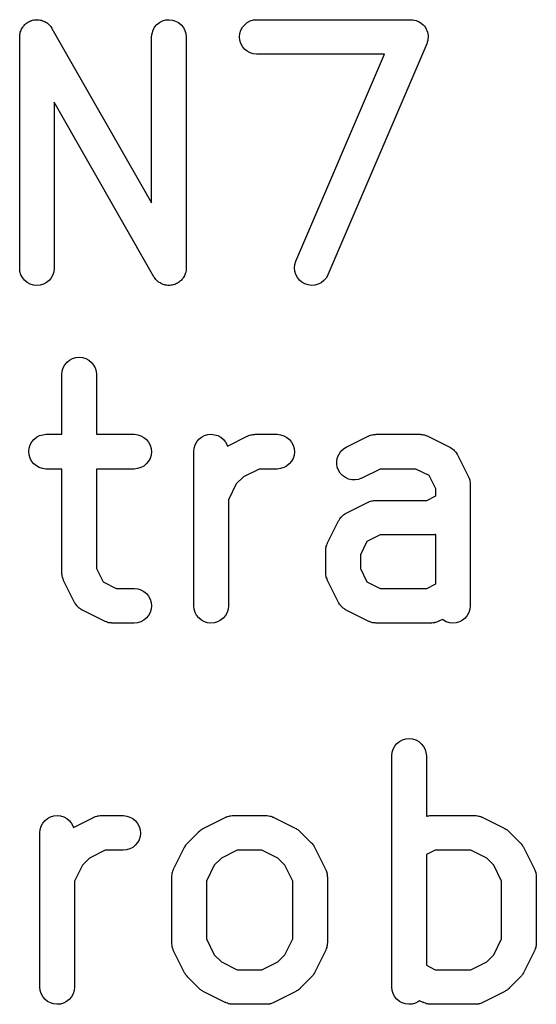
# Model space of a CAD drawing. Extents: x 0.02 to 3.89, y 0.07 to 3.88.
# Tile 68 of 172: x 1.38 to 1.47, y 3.07 to 3.23. Entities that reach past the tile are written whole.
import ezdxf

# ---------------------------------------------------------------- set-up
doc = ezdxf.new("R2010")
doc.units = 0
doc.header["$MEASUREMENT"] = 0
doc.layers.add('BLACK', color=7, linetype='CONTINUOUS')

msp = doc.modelspace()

# ---------------------------------------------------------------- linework, layer by layer
at = {"layer": 'BLACK', "linetype": 'CONTINUOUS'}
for p, q in [((1.38341, 3.23421), (1.38358, 3.2343)), ((1.38358, 3.2343), (1.38368, 3.23433)), ((1.38368, 3.23433), (1.38377, 3.23437)), ((1.38377, 3.23437), (1.38395, 3.23441)), ((1.38395, 3.23441), (1.38414, 3.23446)), ((1.38414, 3.23446), (1.38423, 3.23447)), ((1.38423, 3.23447), (1.38433, 3.23449)), ((1.38433, 3.23449), (1.38452, 3.2345)), ((1.38452, 3.2345), (1.38471, 3.23451)), ((1.38471, 3.23451), (1.38481, 3.2345)), ((1.38481, 3.2345), (1.38491, 3.2345)), ((1.38491, 3.2345), (1.38509, 3.23447)), ((1.38509, 3.23447), (1.38528, 3.23445)), ((1.38528, 3.23445), (1.38538, 3.23442)), ((1.38538, 3.23442), (1.38548, 3.23441)), ((1.38548, 3.23441), (1.38565, 3.23434)), ((1.38565, 3.23434), (1.38583, 3.23428)), ((1.38583, 3.23428), (1.38592, 3.23423)), ((1.38592, 3.23423), (1.38601, 3.2342)), ((1.40557, 3.23403), (1.40608, 3.2343)), ((1.40608, 3.2343), (1.40663, 3.23446)), ((1.40663, 3.23446), (1.40721, 3.23451)), ((1.40721, 3.23451), (1.40778, 3.23445)), ((1.40778, 3.23445), (1.40833, 3.23428)), ((1.40833, 3.23428), (1.40884, 3.23401)), ((1.42055, 3.23402), (1.42106, 3.23429)), ((1.42106, 3.23429), (1.42161, 3.23446)), ((1.42161, 3.23446), (1.42218, 3.23451)), ((1.42218, 3.23451), (1.44843, 3.23451)), ((1.44843, 3.23451), (1.44847, 3.23451)), ((1.44847, 3.23451), (1.44848, 3.23451)), ((1.44848, 3.23451), (1.44849, 3.23451)), ((1.44849, 3.23451), (1.44877, 3.23448)), ((1.44877, 3.23448), (1.44904, 3.23445)), ((1.44904, 3.23445), (1.44905, 3.23444)), ((1.44905, 3.23444), (1.44906, 3.23444)), ((1.44906, 3.23444), (1.44933, 3.23436)), ((1.44933, 3.23436), (1.44959, 3.23427)), ((1.44959, 3.23427), (1.4496, 3.23427)), ((1.4496, 3.23427), (1.44961, 3.23427)), ((1.44961, 3.23427), (1.44985, 3.23413)), ((1.38192, 3.23254), (1.38197, 3.23272)), ((1.38197, 3.23272), (1.38202, 3.23281)), ((1.38202, 3.23281), (1.38206, 3.2329)), ((1.38206, 3.2329), (1.38216, 3.23306)), ((1.38216, 3.23306), (1.38225, 3.23323)), ((1.38225, 3.23323), (1.38232, 3.2333)), ((1.38232, 3.2333), (1.38237, 3.23339)), ((1.38237, 3.23339), (1.3825, 3.23352)), ((1.3825, 3.23352), (1.38262, 3.23367)), ((1.38262, 3.23367), (1.3827, 3.23373)), ((1.3827, 3.23373), (1.38277, 3.2338)), ((1.38277, 3.2338), (1.38292, 3.23391)), ((1.38292, 3.23391), (1.38307, 3.23403)), ((1.38307, 3.23403), (1.38316, 3.23408)), ((1.38316, 3.23408), (1.38324, 3.23413)), ((1.38324, 3.23413), (1.38341, 3.23421)), ((1.38601, 3.2342), (1.38617, 3.2341)), ((1.38617, 3.2341), (1.38634, 3.23401)), ((1.38634, 3.23401), (1.38642, 3.23394)), ((1.38642, 3.23394), (1.3865, 3.23389)), ((1.3865, 3.23389), (1.38664, 3.23376)), ((1.38664, 3.23376), (1.38678, 3.23364)), ((1.38678, 3.23364), (1.38685, 3.23356)), ((1.38685, 3.23356), (1.38692, 3.23349)), ((1.38692, 3.23349), (1.38703, 3.23334)), ((1.38703, 3.23334), (1.38715, 3.23319)), ((1.38715, 3.23319), (1.38719, 3.23311)), ((1.38719, 3.23311), (1.38725, 3.23302)), ((1.38725, 3.23302), (1.40423, 3.20331)), ((1.4043, 3.23217), (1.40447, 3.23272)), ((1.40447, 3.23272), (1.40475, 3.23323)), ((1.40475, 3.23323), (1.40512, 3.23367)), ((1.40512, 3.23367), (1.40557, 3.23403)), ((1.40884, 3.23401), (1.40928, 3.23364)), ((1.40928, 3.23364), (1.40965, 3.23319)), ((1.40965, 3.23319), (1.40992, 3.23269)), ((1.40992, 3.23269), (1.41008, 3.23213)), ((1.41929, 3.23215), (1.41946, 3.2327)), ((1.41946, 3.2327), (1.41974, 3.23321)), ((1.41974, 3.23321), (1.4201, 3.23366)), ((1.4201, 3.23366), (1.42055, 3.23402)), ((1.44985, 3.23413), (1.4501, 3.234)), ((1.4501, 3.234), (1.45011, 3.23399)), ((1.45011, 3.23399), (1.45012, 3.23398)), ((1.45012, 3.23398), (1.45032, 3.23381)), ((1.45032, 3.23381), (1.45054, 3.23363)), ((1.45054, 3.23363), (1.45055, 3.23362)), ((1.45055, 3.23362), (1.45055, 3.23361)), ((1.45055, 3.23361), (1.45073, 3.23339)), ((1.45073, 3.23339), (1.4509, 3.23318)), ((1.4509, 3.23318), (1.45091, 3.23317)), ((1.45091, 3.23317), (1.45091, 3.23316)), ((1.45091, 3.23316), (1.45104, 3.23291)), ((1.45104, 3.23291), (1.45117, 3.23267)), ((1.45117, 3.23267), (1.45117, 3.23266)), ((1.45117, 3.23266), (1.45118, 3.23265)), ((1.45118, 3.23265), (1.45125, 3.23238)), ((1.38174, 3.2316), (1.38175, 3.2317)), ((1.38174, 3.23156), (1.38174, 3.2316)), ((1.38174, 3.19219), (1.38174, 3.23156)), ((1.38175, 3.2318), (1.38178, 3.23199)), ((1.38175, 3.2317), (1.38175, 3.2318)), ((1.38178, 3.23199), (1.3818, 3.23217)), ((1.3818, 3.23217), (1.38183, 3.23227)), ((1.38183, 3.23227), (1.38185, 3.23237)), ((1.38185, 3.23237), (1.38192, 3.23254)), ((1.40423, 3.2316), (1.4043, 3.23217)), ((1.40423, 3.23156), (1.40423, 3.2316)), ((1.40423, 3.20331), (1.40423, 3.23156)), ((1.41008, 3.23213), (1.41014, 3.23156)), ((1.41014, 3.23156), (1.41014, 3.19219)), ((1.41923, 3.23158), (1.41929, 3.23215)), ((1.41928, 3.23101), (1.41923, 3.23158)), ((1.41945, 3.23045), (1.41928, 3.23101)), ((1.45132, 3.23095), (1.45123, 3.23068)), ((1.45125, 3.23238), (1.45133, 3.23211)), ((1.45135, 3.23124), (1.45132, 3.23097)), ((1.45132, 3.23097), (1.45132, 3.23096)), ((1.45132, 3.23096), (1.45132, 3.23095)), ((1.45133, 3.23211), (1.45133, 3.2321)), ((1.45133, 3.2321), (1.45134, 3.23209)), ((1.45134, 3.23209), (1.45136, 3.23182)), ((1.45138, 3.23152), (1.45135, 3.23124)), ((1.45136, 3.23182), (1.45138, 3.23154)), ((1.45138, 3.23154), (1.45138, 3.23153)), ((1.45138, 3.23153), (1.45138, 3.23152)), ((1.41971, 3.22994), (1.41945, 3.23045)), ((1.42007, 3.22949), (1.41971, 3.22994)), ((1.42052, 3.22912), (1.42007, 3.22949)), ((1.45114, 3.2304), (1.43427, 3.19103)), ((1.45115, 3.23041), (1.45114, 3.2304)), ((1.45123, 3.23068), (1.45115, 3.23042)), ((1.45115, 3.23042), (1.45115, 3.23041)), ((1.42102, 3.22885), (1.42052, 3.22912)), ((1.42157, 3.22867), (1.42102, 3.22885)), ((1.42214, 3.22861), (1.42157, 3.22867)), ((1.42218, 3.22861), (1.42214, 3.22861)), ((1.44395, 3.22861), (1.42218, 3.22861)), ((1.42884, 3.19335), (1.44395, 3.22861)), ((1.40462, 3.19072), (1.38764, 3.22044)), ((1.38764, 3.22044), (1.38764, 3.19219)), ((1.42861, 3.19223), (1.42867, 3.1928)), ((1.42867, 3.1928), (1.42884, 3.19335)), ((1.38179, 3.19162), (1.38174, 3.19219)), ((1.38196, 3.19106), (1.38179, 3.19162)), ((1.38223, 3.19056), (1.38196, 3.19106)), ((1.3874, 3.19103), (1.38713, 3.19052)), ((1.38758, 3.19158), (1.3874, 3.19103)), ((1.38764, 3.19215), (1.38758, 3.19158)), ((1.38764, 3.19219), (1.38764, 3.19215)), ((1.40468, 3.19064), (1.40462, 3.19072)), ((1.40473, 3.19056), (1.40468, 3.19064)), ((1.40971, 3.19069), (1.40962, 3.19052)), ((1.40982, 3.19085), (1.40971, 3.19069)), ((1.40985, 3.19094), (1.40982, 3.19085)), ((1.4099, 3.19103), (1.40985, 3.19094)), ((1.40996, 3.19121), (1.4099, 3.19103)), ((1.41003, 3.19138), (1.40996, 3.19121)), ((1.41004, 3.19148), (1.41003, 3.19138)), ((1.41007, 3.19158), (1.41004, 3.19148)), ((1.4101, 3.19176), (1.41007, 3.19158)), ((1.41013, 3.19195), (1.4101, 3.19176)), ((1.41014, 3.19215), (1.41013, 3.19205)), ((1.41013, 3.19205), (1.41013, 3.19195)), ((1.41014, 3.19219), (1.41014, 3.19215)), ((1.42865, 3.19166), (1.42861, 3.19223)), ((1.42881, 3.1911), (1.42865, 3.19166)), ((1.42908, 3.19059), (1.42881, 3.1911)), ((1.43426, 3.19099), (1.43397, 3.19049)), ((1.43427, 3.19103), (1.43426, 3.19099)), ((1.38259, 3.19011), (1.38223, 3.19056)), ((1.38304, 3.18974), (1.38259, 3.19011)), ((1.38354, 3.18947), (1.38304, 3.18974)), ((1.3841, 3.1893), (1.38354, 3.18947)), ((1.38467, 3.18924), (1.3841, 3.1893)), ((1.38524, 3.18929), (1.38467, 3.18924)), ((1.38579, 3.18945), (1.38524, 3.18929)), ((1.38631, 3.18972), (1.38579, 3.18945)), ((1.38675, 3.19008), (1.38631, 3.18972)), ((1.38713, 3.19052), (1.38675, 3.19008)), ((1.40485, 3.19041), (1.40473, 3.19056)), ((1.40496, 3.19025), (1.40485, 3.19041)), ((1.40503, 3.19019), (1.40496, 3.19025)), ((1.40509, 3.19011), (1.40503, 3.19019)), ((1.40524, 3.18999), (1.40509, 3.19011)), ((1.40537, 3.18986), (1.40524, 3.18999)), ((1.40546, 3.18981), (1.40537, 3.18986)), ((1.40553, 3.18974), (1.40546, 3.18981)), ((1.4057, 3.18965), (1.40553, 3.18974)), ((1.40586, 3.18955), (1.4057, 3.18965)), ((1.40595, 3.18952), (1.40586, 3.18955)), ((1.40604, 3.18947), (1.40595, 3.18952)), ((1.40622, 3.18941), (1.40604, 3.18947)), ((1.4064, 3.18934), (1.40622, 3.18941)), ((1.4065, 3.18933), (1.4064, 3.18934)), ((1.40659, 3.1893), (1.4065, 3.18933)), ((1.40678, 3.18928), (1.40659, 3.1893)), ((1.40697, 3.18925), (1.40678, 3.18928)), ((1.40707, 3.18925), (1.40697, 3.18925)), ((1.40717, 3.18924), (1.40707, 3.18925)), ((1.40735, 3.18925), (1.40717, 3.18924)), ((1.40754, 3.18926), (1.40735, 3.18925)), ((1.40764, 3.18928), (1.40754, 3.18926)), ((1.40774, 3.18929), (1.40764, 3.18928)), ((1.40792, 3.18934), (1.40774, 3.18929)), ((1.40811, 3.18938), (1.40792, 3.18934)), ((1.4082, 3.18942), (1.40811, 3.18938)), ((1.40829, 3.18945), (1.4082, 3.18942)), ((1.40846, 3.18954), (1.40829, 3.18945)), ((1.40863, 3.18962), (1.40846, 3.18954)), ((1.40871, 3.18967), (1.40863, 3.18962)), ((1.4088, 3.18972), (1.40871, 3.18967)), ((1.40895, 3.18984), (1.4088, 3.18972)), ((1.40911, 3.18995), (1.40895, 3.18984)), ((1.40917, 3.19002), (1.40911, 3.18995)), ((1.40925, 3.19008), (1.40917, 3.19002)), ((1.40937, 3.19022), (1.40925, 3.19008)), ((1.4095, 3.19036), (1.40937, 3.19022)), ((1.40956, 3.19045), (1.4095, 3.19036)), ((1.40962, 3.19052), (1.40956, 3.19045)), ((1.42943, 3.19014), (1.42908, 3.19059)), ((1.42987, 3.18977), (1.42943, 3.19014)), ((1.43038, 3.18948), (1.42987, 3.18977)), ((1.43092, 3.18931), (1.43038, 3.18948)), ((1.4315, 3.18924), (1.43092, 3.18931)), ((1.43207, 3.18928), (1.4315, 3.18924)), ((1.43263, 3.18944), (1.43207, 3.18928)), ((1.43314, 3.1897), (1.43263, 3.18944)), ((1.43359, 3.19005), (1.43314, 3.1897)), ((1.43397, 3.19049), (1.43359, 3.19005)), ((1.38916, 3.1752), (1.38944, 3.17571)), ((1.38944, 3.17571), (1.38981, 3.17615)), ((1.38981, 3.17615), (1.39026, 3.17651)), ((1.39026, 3.17651), (1.39077, 3.17678)), ((1.39077, 3.17678), (1.39132, 3.17694)), ((1.39132, 3.17694), (1.3919, 3.17699)), ((1.3919, 3.17699), (1.39247, 3.17693)), ((1.39247, 3.17693), (1.39302, 3.17676)), ((1.39302, 3.17676), (1.39353, 3.17649)), ((1.39353, 3.17649), (1.39397, 3.17612)), ((1.39397, 3.17612), (1.39433, 3.17567)), ((1.39433, 3.17567), (1.3946, 3.17517)), ((1.38892, 3.17408), (1.38899, 3.17465)), ((1.38892, 3.17404), (1.38892, 3.17408)), ((1.38892, 3.16387), (1.38892, 3.17404)), ((1.38899, 3.17465), (1.38916, 3.1752)), ((1.3946, 3.17517), (1.39477, 3.17461)), ((1.39477, 3.17461), (1.39483, 3.17404)), ((1.39483, 3.17404), (1.39483, 3.16387)), ((1.38513, 3.16365), (1.38568, 3.16381)), ((1.38568, 3.16381), (1.38625, 3.16387)), ((1.38625, 3.16387), (1.38892, 3.16387)), ((1.39483, 3.16387), (1.40125, 3.16387)), ((1.40125, 3.16387), (1.40129, 3.16387)), ((1.40129, 3.16387), (1.40186, 3.1638)), ((1.40186, 3.1638), (1.40241, 3.16363)), ((1.41327, 3.16365), (1.41382, 3.16382)), ((1.41382, 3.16382), (1.41439, 3.16387)), ((1.41439, 3.16387), (1.41497, 3.16381)), ((1.41497, 3.16381), (1.41552, 3.16364)), ((1.42094, 3.16371), (1.42113, 3.16377)), ((1.42113, 3.16377), (1.42121, 3.16379)), ((1.42121, 3.16379), (1.4213, 3.16381)), ((1.4213, 3.16381), (1.4215, 3.16383)), ((1.4215, 3.16383), (1.4217, 3.16386)), ((1.4217, 3.16386), (1.42178, 3.16386)), ((1.42178, 3.16386), (1.42187, 3.16387)), ((1.42187, 3.16387), (1.42562, 3.16387)), ((1.42562, 3.16387), (1.42566, 3.16387)), ((1.42566, 3.16387), (1.42623, 3.1638)), ((1.42623, 3.1638), (1.42678, 3.16363)), ((1.44156, 3.16371), (1.44175, 3.16377)), ((1.44175, 3.16377), (1.44184, 3.16379)), ((1.44184, 3.16379), (1.44192, 3.16381)), ((1.44192, 3.16381), (1.44212, 3.16383)), ((1.44212, 3.16383), (1.44232, 3.16386)), ((1.44232, 3.16386), (1.44241, 3.16386)), ((1.44241, 3.16386), (1.44249, 3.16387)), ((1.44249, 3.16387), (1.44999, 3.16387)), ((1.44999, 3.16387), (1.45003, 3.16387)), ((1.45003, 3.16387), (1.45012, 3.16386)), ((1.45012, 3.16386), (1.45021, 3.16386)), ((1.45021, 3.16386), (1.45041, 3.16383)), ((1.45041, 3.16383), (1.45061, 3.1638)), ((1.45061, 3.1638), (1.45069, 3.16378)), ((1.45069, 3.16378), (1.45077, 3.16376)), ((1.38353, 3.16206), (1.3838, 3.16257)), ((1.3838, 3.16257), (1.38417, 3.16301)), ((1.38417, 3.16301), (1.38462, 3.16338)), ((1.38462, 3.16338), (1.38513, 3.16365)), ((1.40241, 3.16363), (1.40292, 3.16335)), ((1.40292, 3.16335), (1.40336, 3.16298)), ((1.40336, 3.16298), (1.40372, 3.16253)), ((1.40372, 3.16253), (1.40399, 3.16202)), ((1.41166, 3.16208), (1.41194, 3.16258)), ((1.41194, 3.16258), (1.41231, 3.16303)), ((1.41231, 3.16303), (1.41276, 3.16339)), ((1.41276, 3.16339), (1.41327, 3.16365)), ((1.41552, 3.16364), (1.41602, 3.16336)), ((1.41602, 3.16336), (1.41647, 3.163)), ((1.41647, 3.163), (1.41683, 3.16255)), ((1.41683, 3.16255), (1.4171, 3.16204)), ((1.41716, 3.16186), (1.42055, 3.16356)), ((1.42055, 3.16356), (1.42059, 3.16358)), ((1.42059, 3.16358), (1.42067, 3.16361)), ((1.42067, 3.16361), (1.42075, 3.16365)), ((1.42075, 3.16365), (1.42094, 3.16371)), ((1.42678, 3.16363), (1.42729, 3.16335)), ((1.42729, 3.16335), (1.42773, 3.16298)), ((1.42773, 3.16298), (1.42809, 3.16253)), ((1.42809, 3.16253), (1.42836, 3.16202)), ((1.43742, 3.16168), (1.44117, 3.16356)), ((1.44117, 3.16356), (1.44121, 3.16358)), ((1.44121, 3.16358), (1.44129, 3.16361)), ((1.44129, 3.16361), (1.44137, 3.16365)), ((1.44137, 3.16365), (1.44156, 3.16371)), ((1.45077, 3.16376), (1.45096, 3.16369)), ((1.45096, 3.16369), (1.45116, 3.16363)), ((1.45116, 3.16363), (1.45123, 3.16359)), ((1.45123, 3.16359), (1.45131, 3.16356)), ((1.45131, 3.16356), (1.45506, 3.16168)), ((1.3833, 3.16094), (1.38336, 3.16151)), ((1.38335, 3.16036), (1.3833, 3.16094)), ((1.38336, 3.16151), (1.38353, 3.16206)), ((1.40399, 3.16202), (1.40415, 3.16147)), ((1.4042, 3.1609), (1.40414, 3.16032)), ((1.40415, 3.16147), (1.4042, 3.1609)), ((1.41142, 3.16096), (1.41148, 3.16153)), ((1.41142, 3.16092), (1.41142, 3.16096)), ((1.41142, 3.13467), (1.41142, 3.16092)), ((1.41148, 3.16153), (1.41166, 3.16208)), ((1.4171, 3.16204), (1.41716, 3.16186)), ((1.42836, 3.16202), (1.42852, 3.16147)), ((1.42857, 3.1609), (1.42851, 3.16032)), ((1.42852, 3.16147), (1.42857, 3.1609)), ((1.43595, 3.15999), (1.43618, 3.16051)), ((1.43618, 3.16051), (1.43652, 3.16098)), ((1.43652, 3.16098), (1.43694, 3.16138)), ((1.43694, 3.16138), (1.43742, 3.16168)), ((1.45506, 3.16168), (1.4551, 3.16166)), ((1.4551, 3.16166), (1.45515, 3.16163)), ((1.45515, 3.16163), (1.45521, 3.1616)), ((1.45521, 3.1616), (1.45539, 3.16147)), ((1.45539, 3.16147), (1.45558, 3.16135)), ((1.45558, 3.16135), (1.45563, 3.16131)), ((1.45563, 3.16131), (1.45568, 3.16127)), ((1.45568, 3.16127), (1.45584, 3.16111)), ((1.45584, 3.16111), (1.456, 3.16095)), ((1.456, 3.16095), (1.45603, 3.1609)), ((1.45603, 3.1609), (1.45608, 3.16085)), ((1.45608, 3.16085), (1.4562, 3.16066)), ((1.4562, 3.16066), (1.45632, 3.16048)), ((1.45632, 3.16048), (1.45635, 3.16042)), ((1.45635, 3.16042), (1.45638, 3.16036)), ((1.38351, 3.15981), (1.38335, 3.16036)), ((1.38378, 3.1593), (1.38351, 3.15981)), ((1.38414, 3.15885), (1.38378, 3.1593)), ((1.38458, 3.15848), (1.38414, 3.15885)), ((1.40333, 3.15882), (1.40288, 3.15846)), ((1.4037, 3.15927), (1.40333, 3.15882)), ((1.40397, 3.15977), (1.4037, 3.15927)), ((1.40414, 3.16032), (1.40397, 3.15977)), ((1.4277, 3.15882), (1.42725, 3.15846)), ((1.42807, 3.15927), (1.4277, 3.15882)), ((1.42834, 3.15977), (1.42807, 3.15927)), ((1.42851, 3.16032), (1.42834, 3.15977)), ((1.4358, 3.15885), (1.43582, 3.15942)), ((1.43589, 3.15828), (1.4358, 3.15885)), ((1.43582, 3.15942), (1.43595, 3.15999)), ((1.45638, 3.16036), (1.45826, 3.15661)), ((1.38509, 3.1582), (1.38458, 3.15848)), ((1.38564, 3.15803), (1.38509, 3.1582)), ((1.38621, 3.15796), (1.38564, 3.15803)), ((1.38625, 3.15796), (1.38621, 3.15796)), ((1.38892, 3.15796), (1.38625, 3.15796)), ((1.38892, 3.14029), (1.38892, 3.15796)), ((1.40125, 3.15796), (1.39483, 3.15796)), ((1.39483, 3.15796), (1.39483, 3.14099)), ((1.40182, 3.15802), (1.40125, 3.15796)), ((1.40237, 3.15819), (1.40182, 3.15802)), ((1.40288, 3.15846), (1.40237, 3.15819)), ((1.42257, 3.15796), (1.41987, 3.15662)), ((1.42562, 3.15796), (1.42257, 3.15796)), ((1.42619, 3.15802), (1.42562, 3.15796)), ((1.42675, 3.15819), (1.42619, 3.15802)), ((1.42725, 3.15846), (1.42675, 3.15819)), ((1.43609, 3.15774), (1.43589, 3.15828)), ((1.4364, 3.15725), (1.43609, 3.15774)), ((1.43679, 3.15683), (1.4364, 3.15725)), ((1.44319, 3.15796), (1.44006, 3.1564)), ((1.4493, 3.15796), (1.44319, 3.15796)), ((1.45154, 3.15684), (1.4493, 3.15796)), ((1.41867, 3.15542), (1.41732, 3.15272)), ((1.41987, 3.15662), (1.41867, 3.15542)), ((1.43726, 3.15649), (1.43679, 3.15683)), ((1.43778, 3.15625), (1.43726, 3.15649)), ((1.43834, 3.15612), (1.43778, 3.15625)), ((1.43892, 3.15609), (1.43834, 3.15612)), ((1.43949, 3.15618), (1.43892, 3.15609)), ((1.44003, 3.15638), (1.43949, 3.15618)), ((1.44006, 3.1564), (1.44003, 3.15638)), ((1.45266, 3.1546), (1.45154, 3.15684)), ((1.45826, 3.15661), (1.45828, 3.15658)), ((1.45828, 3.15658), (1.45831, 3.15649)), ((1.45831, 3.15649), (1.45835, 3.15642)), ((1.45835, 3.15642), (1.45841, 3.15622)), ((1.45841, 3.15622), (1.45847, 3.15604)), ((1.45847, 3.15604), (1.45849, 3.15595)), ((1.45849, 3.15595), (1.45851, 3.15587)), ((1.45851, 3.15587), (1.45853, 3.15566)), ((1.45853, 3.15566), (1.45856, 3.15547)), ((1.45856, 3.15547), (1.45856, 3.15538)), ((1.45856, 3.15538), (1.45857, 3.15529)), ((1.45266, 3.15337), (1.45266, 3.1546)), ((1.45857, 3.15529), (1.45857, 3.13467)), ((1.41732, 3.15272), (1.41732, 3.13467)), ((1.43742, 3.15043), (1.44117, 3.15231)), ((1.44117, 3.15231), (1.44121, 3.15233)), ((1.44121, 3.15233), (1.44129, 3.15236)), ((1.44129, 3.15236), (1.44137, 3.1524)), ((1.44137, 3.1524), (1.44156, 3.15246)), ((1.44156, 3.15246), (1.44175, 3.15253)), ((1.44175, 3.15253), (1.44184, 3.15254)), ((1.44184, 3.15254), (1.44192, 3.15256)), ((1.44192, 3.15256), (1.44212, 3.15258)), ((1.44212, 3.15258), (1.44232, 3.15262)), ((1.44232, 3.15262), (1.44241, 3.15261)), ((1.44241, 3.15261), (1.44249, 3.15262)), ((1.44249, 3.15262), (1.45117, 3.15262)), ((1.45117, 3.15262), (1.45266, 3.15337)), ((1.43713, 3.15025), (1.43731, 3.15038)), ((1.43731, 3.15038), (1.43737, 3.1504)), ((1.43737, 3.1504), (1.43742, 3.15043)), ((1.43423, 3.14536), (1.4361, 3.14911)), ((1.4361, 3.14911), (1.43612, 3.14915)), ((1.43612, 3.14915), (1.43616, 3.1492)), ((1.43616, 3.1492), (1.43618, 3.14926)), ((1.43618, 3.14926), (1.43631, 3.14945)), ((1.43631, 3.14945), (1.43644, 3.14963)), ((1.43644, 3.14963), (1.43648, 3.14968)), ((1.43648, 3.14968), (1.43652, 3.14973)), ((1.43652, 3.14973), (1.43668, 3.14989)), ((1.43668, 3.14989), (1.43684, 3.15005)), ((1.43684, 3.15005), (1.43689, 3.15008)), ((1.43689, 3.15008), (1.43694, 3.15013)), ((1.43694, 3.15013), (1.43713, 3.15025)), ((1.4342, 3.14528), (1.43423, 3.14536)), ((1.44094, 3.14559), (1.43982, 3.14335)), ((1.44319, 3.14672), (1.44094, 3.14559)), ((1.45187, 3.14672), (1.44319, 3.14672)), ((1.45195, 3.14672), (1.45187, 3.14672)), ((1.45204, 3.14672), (1.45195, 3.14672)), ((1.45224, 3.14675), (1.45204, 3.14672)), ((1.45244, 3.14677), (1.45224, 3.14675)), ((1.45252, 3.1468), (1.45244, 3.14677)), ((1.45261, 3.14681), (1.45252, 3.1468)), ((1.45266, 3.14683), (1.45261, 3.14681)), ((1.45266, 3.13837), (1.45266, 3.14683)), ((1.43392, 3.14426), (1.43396, 3.14446)), ((1.43393, 3.14417), (1.43392, 3.14426)), ((1.43392, 3.14409), (1.43393, 3.14417)), ((1.43392, 3.14404), (1.43392, 3.14409)), ((1.43392, 3.14029), (1.43392, 3.14404)), ((1.43396, 3.14446), (1.43398, 3.14466)), ((1.43398, 3.14466), (1.43401, 3.14474)), ((1.43401, 3.14474), (1.43402, 3.14483)), ((1.43402, 3.14483), (1.43409, 3.14501)), ((1.43409, 3.14501), (1.43416, 3.14521)), ((1.43416, 3.14521), (1.4342, 3.14528)), ((1.43982, 3.14335), (1.43982, 3.14099)), ((1.38893, 3.14021), (1.38892, 3.14029)), ((1.39483, 3.14099), (1.39595, 3.13875)), ((1.43392, 3.14021), (1.43392, 3.14029)), ((1.43982, 3.14099), (1.44094, 3.13875)), ((1.38893, 3.14012), (1.38893, 3.14021)), ((1.38896, 3.13992), (1.38893, 3.14012)), ((1.38898, 3.13972), (1.38896, 3.13992)), ((1.389, 3.13964), (1.38898, 3.13972)), ((1.38902, 3.13955), (1.389, 3.13964)), ((1.38909, 3.13936), (1.38902, 3.13955)), ((1.38914, 3.13917), (1.38909, 3.13936)), ((1.38919, 3.13909), (1.38914, 3.13917)), ((1.38922, 3.13901), (1.38919, 3.13909)), ((1.38923, 3.13897), (1.38922, 3.13901)), ((1.39111, 3.13522), (1.38923, 3.13897)), ((1.39595, 3.13875), (1.3982, 3.13762)), ((1.43392, 3.14012), (1.43392, 3.14021)), ((1.43395, 3.13992), (1.43392, 3.14012)), ((1.43397, 3.13972), (1.43395, 3.13992)), ((1.434, 3.13964), (1.43397, 3.13972)), ((1.43401, 3.13955), (1.434, 3.13964)), ((1.43408, 3.13936), (1.43401, 3.13955)), ((1.43414, 3.13917), (1.43408, 3.13936)), ((1.43418, 3.13909), (1.43414, 3.13917)), ((1.43421, 3.13901), (1.43418, 3.13909)), ((1.43423, 3.13897), (1.43421, 3.13901)), ((1.4361, 3.13522), (1.43423, 3.13897)), ((1.44094, 3.13875), (1.44319, 3.13762)), ((1.3982, 3.13762), (1.40125, 3.13762)), ((1.40125, 3.13762), (1.40129, 3.13762)), ((1.40129, 3.13762), (1.40186, 3.13756)), ((1.40186, 3.13756), (1.40241, 3.13738)), ((1.40241, 3.13738), (1.40292, 3.13711)), ((1.40292, 3.13711), (1.40336, 3.13674)), ((1.44319, 3.13762), (1.45117, 3.13762)), ((1.45117, 3.13762), (1.45266, 3.13837)), ((1.40336, 3.13674), (1.40372, 3.13629)), ((1.40372, 3.13629), (1.40399, 3.13578)), ((1.40399, 3.13578), (1.40415, 3.13522)), ((1.39114, 3.13517), (1.39111, 3.13522)), ((1.39117, 3.13511), (1.39114, 3.13517)), ((1.3913, 3.13493), (1.39117, 3.13511)), ((1.39142, 3.13474), (1.3913, 3.13493)), ((1.39146, 3.13469), (1.39142, 3.13474)), ((1.3915, 3.13464), (1.39146, 3.13469)), ((1.39166, 3.13448), (1.3915, 3.13464)), ((1.39181, 3.13432), (1.39166, 3.13448)), ((1.39186, 3.13428), (1.39181, 3.13432)), ((1.39191, 3.13424), (1.39186, 3.13428)), ((1.3921, 3.13411), (1.39191, 3.13424)), ((1.39228, 3.13398), (1.3921, 3.13411)), ((1.39234, 3.13396), (1.39228, 3.13398)), ((1.39239, 3.13392), (1.39234, 3.13396)), ((1.39243, 3.1339), (1.39239, 3.13392)), ((1.39618, 3.13203), (1.39243, 3.1339)), ((1.40414, 3.13408), (1.40397, 3.13353)), ((1.4042, 3.13465), (1.40414, 3.13408)), ((1.40415, 3.13522), (1.4042, 3.13465)), ((1.41148, 3.1341), (1.41142, 3.13467)), ((1.41164, 3.13354), (1.41148, 3.1341)), ((1.41726, 3.13406), (1.41709, 3.13351)), ((1.41732, 3.13463), (1.41726, 3.13406)), ((1.41732, 3.13467), (1.41732, 3.13463)), ((1.43614, 3.13517), (1.4361, 3.13522)), ((1.43616, 3.13511), (1.43614, 3.13517)), ((1.43629, 3.13493), (1.43616, 3.13511)), ((1.43641, 3.13474), (1.43629, 3.13493)), ((1.43645, 3.13469), (1.43641, 3.13474)), ((1.43649, 3.13464), (1.43645, 3.13469)), ((1.43665, 3.13448), (1.43649, 3.13464)), ((1.43681, 3.13432), (1.43665, 3.13448)), ((1.43686, 3.13428), (1.43681, 3.13432)), ((1.4369, 3.13424), (1.43686, 3.13428)), ((1.43709, 3.13411), (1.4369, 3.13424)), ((1.43727, 3.13398), (1.43709, 3.13411)), ((1.43733, 3.13396), (1.43727, 3.13398)), ((1.43739, 3.13392), (1.43733, 3.13396)), ((1.43742, 3.1339), (1.43739, 3.13392)), ((1.44117, 3.13203), (1.43742, 3.1339)), ((1.4585, 3.13406), (1.45833, 3.13351)), ((1.45857, 3.13463), (1.4585, 3.13406)), ((1.45857, 3.13467), (1.45857, 3.13463)), ((1.39626, 3.132), (1.39618, 3.13203)), ((1.39634, 3.13196), (1.39626, 3.132)), ((1.39653, 3.1319), (1.39634, 3.13196)), ((1.39672, 3.13182), (1.39653, 3.1319)), ((1.40237, 3.13194), (1.40182, 3.13177)), ((1.40288, 3.13221), (1.40237, 3.13194)), ((1.40333, 3.13257), (1.40288, 3.13221)), ((1.4037, 3.13302), (1.40333, 3.13257)), ((1.40397, 3.13353), (1.4037, 3.13302)), ((1.41191, 3.13304), (1.41164, 3.13354)), ((1.41228, 3.13259), (1.41191, 3.13304)), ((1.41272, 3.13222), (1.41228, 3.13259)), ((1.41323, 3.13195), (1.41272, 3.13222)), ((1.41378, 3.13178), (1.41323, 3.13195)), ((1.41548, 3.13193), (1.41493, 3.13177)), ((1.41599, 3.1322), (1.41548, 3.13193)), ((1.41644, 3.13256), (1.41599, 3.1322)), ((1.41681, 3.133), (1.41644, 3.13256)), ((1.41709, 3.13351), (1.41681, 3.133)), ((1.44125, 3.132), (1.44117, 3.13203)), ((1.44133, 3.13196), (1.44125, 3.132)), ((1.44152, 3.1319), (1.44133, 3.13196)), ((1.44171, 3.13182), (1.44152, 3.1319)), ((1.45299, 3.13194), (1.4528, 3.13188)), ((1.45307, 3.13198), (1.45299, 3.13194)), ((1.45315, 3.13201), (1.45307, 3.13198)), ((1.45319, 3.13203), (1.45315, 3.13201)), ((1.45382, 3.13234), (1.45319, 3.13203)), ((1.45397, 3.13222), (1.45382, 3.13234)), ((1.45447, 3.13195), (1.45397, 3.13222)), ((1.45502, 3.13178), (1.45447, 3.13195)), ((1.45672, 3.13193), (1.45617, 3.13177)), ((1.45723, 3.1322), (1.45672, 3.13193)), ((1.45768, 3.13256), (1.45723, 3.1322)), ((1.45805, 3.133), (1.45768, 3.13256)), ((1.45833, 3.13351), (1.45805, 3.133)), ((1.3968, 3.13181), (1.39672, 3.13182)), ((1.39689, 3.13178), (1.3968, 3.13181)), ((1.39709, 3.13176), (1.39689, 3.13178)), ((1.39728, 3.13173), (1.39709, 3.13176)), ((1.39737, 3.13173), (1.39728, 3.13173)), ((1.39746, 3.13172), (1.39737, 3.13173)), ((1.3975, 3.13172), (1.39746, 3.13172)), ((1.40125, 3.13172), (1.3975, 3.13172)), ((1.40182, 3.13177), (1.40125, 3.13172)), ((1.41435, 3.13172), (1.41378, 3.13178)), ((1.41493, 3.13177), (1.41435, 3.13172)), ((1.4418, 3.13181), (1.44171, 3.13182)), ((1.44188, 3.13178), (1.4418, 3.13181)), ((1.44208, 3.13176), (1.44188, 3.13178)), ((1.44228, 3.13173), (1.44208, 3.13176)), ((1.44237, 3.13173), (1.44228, 3.13173)), ((1.44245, 3.13172), (1.44237, 3.13173)), ((1.44249, 3.13172), (1.44245, 3.13172)), ((1.45187, 3.13172), (1.44249, 3.13172)), ((1.45195, 3.13173), (1.45187, 3.13172)), ((1.45204, 3.13172), (1.45195, 3.13173)), ((1.45224, 3.13175), (1.45204, 3.13172)), ((1.45244, 3.13177), (1.45224, 3.13175)), ((1.45252, 3.1318), (1.45244, 3.13177)), ((1.45261, 3.13181), (1.45252, 3.1318)), ((1.4528, 3.13188), (1.45261, 3.13181)), ((1.4556, 3.13172), (1.45502, 3.13178)), ((1.45617, 3.13177), (1.4556, 3.13172)), ((1.4465, 3.11155), (1.44701, 3.11182)), ((1.44701, 3.11182), (1.44756, 3.11198)), ((1.44756, 3.11198), (1.44814, 3.11203)), ((1.44814, 3.11203), (1.44871, 3.11197)), ((1.44871, 3.11197), (1.44926, 3.1118)), ((1.44926, 3.1118), (1.44977, 3.11153)), ((1.44523, 3.10969), (1.4454, 3.11024)), ((1.4454, 3.11024), (1.44568, 3.11075)), ((1.44568, 3.11075), (1.44605, 3.11119)), ((1.44605, 3.11119), (1.4465, 3.11155)), ((1.44977, 3.11153), (1.45021, 3.11116)), ((1.45021, 3.11116), (1.45058, 3.11071)), ((1.45058, 3.11071), (1.45085, 3.1102)), ((1.45085, 3.1102), (1.45101, 3.10965)), ((1.44516, 3.10908), (1.44517, 3.10912)), ((1.44516, 3.06971), (1.44516, 3.10908)), ((1.44517, 3.10912), (1.44523, 3.10969)), ((1.45101, 3.10965), (1.45107, 3.10908)), ((1.45107, 3.10908), (1.45107, 3.09879)), ((1.38606, 3.09807), (1.38651, 3.09843)), ((1.38651, 3.09843), (1.38702, 3.09869)), ((1.38702, 3.09869), (1.38757, 3.09886)), ((1.38757, 3.09886), (1.38815, 3.09891)), ((1.38815, 3.09891), (1.38872, 3.09885)), ((1.38872, 3.09885), (1.38927, 3.09868)), ((1.38927, 3.09868), (1.38978, 3.0984)), ((1.38978, 3.0984), (1.39022, 3.09804)), ((1.39091, 3.0969), (1.3943, 3.0986)), ((1.3943, 3.0986), (1.39434, 3.09862)), ((1.39434, 3.09862), (1.39442, 3.09865)), ((1.39442, 3.09865), (1.3945, 3.09869)), ((1.3945, 3.09869), (1.39469, 3.09874)), ((1.39469, 3.09874), (1.39488, 3.09881)), ((1.39488, 3.09881), (1.39497, 3.09883)), ((1.39497, 3.09883), (1.39505, 3.09885)), ((1.39505, 3.09885), (1.39525, 3.09887)), ((1.39525, 3.09887), (1.39545, 3.0989)), ((1.39545, 3.0989), (1.39554, 3.0989)), ((1.39554, 3.0989), (1.39562, 3.09891)), ((1.39562, 3.09891), (1.39937, 3.09891)), ((1.39937, 3.09891), (1.39942, 3.09891)), ((1.39942, 3.09891), (1.39999, 3.09884)), ((1.39999, 3.09884), (1.40054, 3.09867)), ((1.40054, 3.09867), (1.40104, 3.09839)), ((1.40104, 3.09839), (1.40148, 3.09802)), ((1.41305, 3.09672), (1.4168, 3.0986)), ((1.4168, 3.0986), (1.41684, 3.09862)), ((1.41684, 3.09862), (1.41692, 3.09865)), ((1.41692, 3.09865), (1.417, 3.09869)), ((1.417, 3.09869), (1.41719, 3.09874)), ((1.41719, 3.09874), (1.41738, 3.09881)), ((1.41738, 3.09881), (1.41746, 3.09883)), ((1.41746, 3.09883), (1.41755, 3.09885)), ((1.41755, 3.09885), (1.41775, 3.09887)), ((1.41775, 3.09887), (1.41795, 3.0989)), ((1.41795, 3.0989), (1.41804, 3.0989)), ((1.41804, 3.0989), (1.41812, 3.09891)), ((1.41812, 3.09891), (1.42375, 3.09891)), ((1.42375, 3.09891), (1.42379, 3.09891)), ((1.42379, 3.09891), (1.42387, 3.0989)), ((1.42387, 3.0989), (1.42396, 3.0989)), ((1.42396, 3.0989), (1.42416, 3.09887)), ((1.42416, 3.09887), (1.42436, 3.09884)), ((1.42436, 3.09884), (1.42444, 3.09882)), ((1.42444, 3.09882), (1.42453, 3.0988)), ((1.42453, 3.0988), (1.42472, 3.09873)), ((1.42472, 3.09873), (1.42491, 3.09867)), ((1.42491, 3.09867), (1.42499, 3.09863)), ((1.42499, 3.09863), (1.42507, 3.0986)), ((1.42507, 3.0986), (1.42882, 3.09672)), ((1.45107, 3.09879), (1.45112, 3.09881)), ((1.45112, 3.09881), (1.45121, 3.09883)), ((1.45121, 3.09883), (1.45129, 3.09885)), ((1.45129, 3.09885), (1.45149, 3.09887)), ((1.45149, 3.09887), (1.45169, 3.0989)), ((1.45169, 3.0989), (1.45178, 3.0989)), ((1.45178, 3.0989), (1.45187, 3.09891)), ((1.45187, 3.09891), (1.45937, 3.09891)), ((1.45937, 3.09891), (1.45941, 3.09891)), ((1.45941, 3.09891), (1.45949, 3.0989)), ((1.45949, 3.0989), (1.45958, 3.0989)), ((1.45958, 3.0989), (1.45978, 3.09887)), ((1.45978, 3.09887), (1.45998, 3.09884)), ((1.45998, 3.09884), (1.46006, 3.09882)), ((1.46006, 3.09882), (1.46015, 3.0988)), ((1.46015, 3.0988), (1.46034, 3.09873)), ((1.46034, 3.09873), (1.46053, 3.09867)), ((1.46053, 3.09867), (1.46061, 3.09863)), ((1.46061, 3.09863), (1.46069, 3.0986)), ((1.46069, 3.0986), (1.46444, 3.09672)), ((1.38524, 3.09657), (1.38541, 3.09712)), ((1.38541, 3.09712), (1.38569, 3.09762)), ((1.38569, 3.09762), (1.38606, 3.09807)), ((1.39022, 3.09804), (1.39058, 3.09759)), ((1.39058, 3.09759), (1.39086, 3.09708)), ((1.39086, 3.09708), (1.39091, 3.0969)), ((1.40148, 3.09802), (1.40184, 3.09757)), ((1.40184, 3.09757), (1.40211, 3.09706)), ((1.40211, 3.09706), (1.40227, 3.09651)), ((1.41291, 3.09663), (1.41305, 3.09672)), ((1.42882, 3.09672), (1.42885, 3.0967)), ((1.42885, 3.0967), (1.42899, 3.09661)), ((1.46444, 3.09672), (1.46447, 3.0967)), ((1.46447, 3.0967), (1.46461, 3.09661)), ((1.38517, 3.096), (1.38524, 3.09657)), ((1.38517, 3.09596), (1.38517, 3.096)), ((1.38517, 3.06971), (1.38517, 3.09596)), ((1.40227, 3.09536), (1.4021, 3.09481)), ((1.40227, 3.09651), (1.40233, 3.09594)), ((1.40233, 3.09594), (1.40227, 3.09536)), ((1.41041, 3.09429), (1.41228, 3.09617)), ((1.41228, 3.09617), (1.41231, 3.0962)), ((1.41231, 3.0962), (1.41244, 3.0963)), ((1.41244, 3.0963), (1.41256, 3.09642)), ((1.41256, 3.09642), (1.41267, 3.09648)), ((1.41267, 3.09648), (1.41276, 3.09656)), ((1.41276, 3.09656), (1.41291, 3.09663)), ((1.42899, 3.09661), (1.42914, 3.09654)), ((1.42914, 3.09654), (1.42923, 3.09646)), ((1.42923, 3.09646), (1.42934, 3.09639)), ((1.42934, 3.09639), (1.42945, 3.09627)), ((1.42945, 3.09627), (1.42958, 3.09617)), ((1.42958, 3.09617), (1.43146, 3.09429)), ((1.46461, 3.09661), (1.46476, 3.09654)), ((1.46476, 3.09654), (1.46485, 3.09646)), ((1.46485, 3.09646), (1.46496, 3.09639)), ((1.46496, 3.09639), (1.46508, 3.09627)), ((1.46508, 3.09627), (1.4652, 3.09617)), ((1.4652, 3.09617), (1.46708, 3.09429)), ((1.40101, 3.0935), (1.4005, 3.09323)), ((1.40145, 3.09386), (1.40101, 3.0935)), ((1.40182, 3.0943), (1.40145, 3.09386)), ((1.4021, 3.09481), (1.40182, 3.0943)), ((1.40798, 3.08978), (1.40986, 3.09353)), ((1.40986, 3.09353), (1.40987, 3.09356)), ((1.40987, 3.09356), (1.40997, 3.0937)), ((1.40997, 3.0937), (1.41004, 3.09385)), ((1.41004, 3.09385), (1.41012, 3.09394)), ((1.41012, 3.09394), (1.41019, 3.09405)), ((1.41019, 3.09405), (1.4103, 3.09417)), ((1.4103, 3.09417), (1.41041, 3.09429)), ((1.43146, 3.09429), (1.43149, 3.09427)), ((1.43149, 3.09427), (1.43159, 3.09414)), ((1.43159, 3.09414), (1.4317, 3.09401)), ((1.4317, 3.09401), (1.43177, 3.09391)), ((1.43177, 3.09391), (1.43185, 3.09381)), ((1.43185, 3.09381), (1.43192, 3.09367)), ((1.43192, 3.09367), (1.43201, 3.09353)), ((1.43201, 3.09353), (1.43389, 3.08978)), ((1.46708, 3.09429), (1.46711, 3.09427)), ((1.46711, 3.09427), (1.46721, 3.09414)), ((1.46721, 3.09414), (1.46732, 3.09401)), ((1.46732, 3.09401), (1.46739, 3.09391)), ((1.46739, 3.09391), (1.46747, 3.09381)), ((1.46747, 3.09381), (1.46754, 3.09367)), ((1.46754, 3.09367), (1.46763, 3.09353)), ((1.46763, 3.09353), (1.46951, 3.08978)), ((1.39362, 3.09165), (1.39243, 3.09046)), ((1.39632, 3.093), (1.39362, 3.09165)), ((1.39937, 3.093), (1.39632, 3.093)), ((1.39995, 3.09306), (1.39937, 3.093)), ((1.4005, 3.09323), (1.39995, 3.09306)), ((1.41612, 3.09165), (1.41492, 3.09046)), ((1.41882, 3.093), (1.41612, 3.09165)), ((1.42305, 3.093), (1.41882, 3.093)), ((1.42575, 3.09165), (1.42305, 3.093)), ((1.42694, 3.09046), (1.42575, 3.09165)), ((1.45256, 3.093), (1.45107, 3.09226)), ((1.45107, 3.09226), (1.45107, 3.07341)), ((1.45867, 3.093), (1.45256, 3.093)), ((1.46137, 3.09165), (1.45867, 3.093)), ((1.46256, 3.09046), (1.46137, 3.09165)), ((1.39243, 3.09046), (1.39108, 3.08776)), ((1.41492, 3.09046), (1.41358, 3.08776)), ((1.42829, 3.08776), (1.42694, 3.09046)), ((1.46391, 3.08776), (1.46256, 3.09046)), ((1.40767, 3.0885), (1.40768, 3.08858)), ((1.40767, 3.08846), (1.40767, 3.0885)), ((1.40767, 3.07721), (1.40767, 3.08846)), ((1.40768, 3.08867), (1.40771, 3.08887)), ((1.40768, 3.08858), (1.40768, 3.08867)), ((1.40771, 3.08887), (1.40773, 3.08907)), ((1.40773, 3.08907), (1.40776, 3.08915)), ((1.40776, 3.08915), (1.40778, 3.08924)), ((1.40778, 3.08924), (1.40785, 3.08943)), ((1.40785, 3.08943), (1.40791, 3.08962)), ((1.40791, 3.08962), (1.40795, 3.0897)), ((1.40795, 3.0897), (1.40798, 3.08978)), ((1.43389, 3.08978), (1.4339, 3.08974)), ((1.4339, 3.08974), (1.43393, 3.08966)), ((1.43393, 3.08966), (1.43397, 3.08958)), ((1.43397, 3.08958), (1.43403, 3.08939)), ((1.43403, 3.08939), (1.4341, 3.0892)), ((1.4341, 3.0892), (1.43412, 3.08911)), ((1.43412, 3.08911), (1.43414, 3.08903)), ((1.43414, 3.08903), (1.43416, 3.08883)), ((1.43416, 3.08883), (1.43419, 3.08863)), ((1.43419, 3.08863), (1.43419, 3.08854)), ((1.43419, 3.08854), (1.4342, 3.08846)), ((1.4342, 3.08846), (1.4342, 3.07721)), ((1.46951, 3.08978), (1.46952, 3.08974)), ((1.46952, 3.08974), (1.46955, 3.08966)), ((1.46955, 3.08966), (1.4696, 3.08958)), ((1.4696, 3.08958), (1.46965, 3.08939)), ((1.46965, 3.08939), (1.46972, 3.0892)), ((1.46972, 3.0892), (1.46974, 3.08911)), ((1.46974, 3.08911), (1.46976, 3.08903)), ((1.46976, 3.08903), (1.46978, 3.08883)), ((1.46978, 3.08883), (1.46981, 3.08863)), ((1.46981, 3.08863), (1.46981, 3.08854)), ((1.46981, 3.08854), (1.46982, 3.08846)), ((1.46982, 3.08846), (1.46982, 3.07721)), ((1.39108, 3.08776), (1.39108, 3.06971)), ((1.41358, 3.08776), (1.41358, 3.07791)), ((1.42829, 3.07791), (1.42829, 3.08776)), ((1.46391, 3.07791), (1.46391, 3.08776)), ((1.40768, 3.07712), (1.40767, 3.07721)), ((1.40767, 3.07704), (1.40768, 3.07712)), ((1.40771, 3.07684), (1.40767, 3.07704)), ((1.40773, 3.07663), (1.40771, 3.07684)), ((1.40775, 3.07655), (1.40773, 3.07663)), ((1.40776, 3.07647), (1.40775, 3.07655)), ((1.41358, 3.07791), (1.41492, 3.07521)), ((1.42694, 3.07521), (1.42829, 3.07791)), ((1.43413, 3.07659), (1.43411, 3.07651)), ((1.43416, 3.07679), (1.43413, 3.07659)), ((1.43419, 3.07699), (1.43416, 3.07679)), ((1.4342, 3.07717), (1.43419, 3.07708)), ((1.43419, 3.07708), (1.43419, 3.07699)), ((1.4342, 3.07721), (1.4342, 3.07717)), ((1.46256, 3.07521), (1.46391, 3.07791)), ((1.46975, 3.07659), (1.46973, 3.07651)), ((1.46978, 3.07679), (1.46975, 3.07659)), ((1.46981, 3.07699), (1.46978, 3.07679)), ((1.46982, 3.07717), (1.46981, 3.07708)), ((1.46981, 3.07708), (1.46981, 3.07699)), ((1.46982, 3.07721), (1.46982, 3.07717)), ((1.40783, 3.07628), (1.40776, 3.07647)), ((1.40789, 3.07608), (1.40783, 3.07628)), ((1.40793, 3.07601), (1.40789, 3.07608)), ((1.40796, 3.07592), (1.40793, 3.07601)), ((1.40798, 3.07589), (1.40796, 3.07592)), ((1.40986, 3.07214), (1.40798, 3.07589)), ((1.41492, 3.07521), (1.41612, 3.07401)), ((1.42575, 3.07401), (1.42694, 3.07521)), ((1.43389, 3.07589), (1.43201, 3.07214)), ((1.43392, 3.07597), (1.43389, 3.07589)), ((1.43396, 3.07605), (1.43392, 3.07597)), ((1.43402, 3.07624), (1.43396, 3.07605)), ((1.43409, 3.07643), (1.43402, 3.07624)), ((1.43411, 3.07651), (1.43409, 3.07643)), ((1.46137, 3.07401), (1.46256, 3.07521)), ((1.46951, 3.07589), (1.46763, 3.07214)), ((1.46954, 3.07597), (1.46951, 3.07589)), ((1.46958, 3.07605), (1.46954, 3.07597)), ((1.46964, 3.07624), (1.46958, 3.07605)), ((1.46971, 3.07643), (1.46964, 3.07624)), ((1.46973, 3.07651), (1.46971, 3.07643)), ((1.41612, 3.07401), (1.41882, 3.07266)), ((1.42305, 3.07266), (1.42575, 3.07401)), ((1.45107, 3.07341), (1.45256, 3.07266)), ((1.45867, 3.07266), (1.46137, 3.07401)), ((1.40994, 3.072), (1.40986, 3.07214)), ((1.41002, 3.07185), (1.40994, 3.072)), ((1.4101, 3.07175), (1.41002, 3.07185)), ((1.41016, 3.07165), (1.4101, 3.07175)), ((1.41028, 3.07153), (1.41016, 3.07165)), ((1.41038, 3.0714), (1.41028, 3.07153)), ((1.41882, 3.07266), (1.42305, 3.07266)), ((1.43168, 3.07162), (1.43156, 3.0715)), ((1.43175, 3.07172), (1.43168, 3.07162)), ((1.43182, 3.07182), (1.43175, 3.07172)), ((1.4319, 3.07196), (1.43182, 3.07182)), ((1.43199, 3.0721), (1.4319, 3.07196)), ((1.43201, 3.07214), (1.43199, 3.0721)), ((1.45256, 3.07266), (1.45867, 3.07266)), ((1.4673, 3.07162), (1.46718, 3.0715)), ((1.46737, 3.07172), (1.4673, 3.07162)), ((1.46744, 3.07182), (1.46737, 3.07172)), ((1.46752, 3.07196), (1.46744, 3.07182)), ((1.46761, 3.0721), (1.46752, 3.07196)), ((1.46763, 3.07214), (1.46761, 3.0721)), ((1.41041, 3.07137), (1.41038, 3.0714)), ((1.41228, 3.0695), (1.41041, 3.07137)), ((1.43146, 3.07137), (1.42958, 3.0695)), ((1.43156, 3.0715), (1.43146, 3.07137)), ((1.46708, 3.07137), (1.4652, 3.0695)), ((1.46718, 3.0715), (1.46708, 3.07137)), ((1.38523, 3.06914), (1.38517, 3.06971)), ((1.3854, 3.06858), (1.38523, 3.06914)), ((1.38567, 3.06808), (1.3854, 3.06858)), ((1.39084, 3.06855), (1.39056, 3.06804)), ((1.39101, 3.0691), (1.39084, 3.06855)), ((1.39108, 3.06967), (1.39101, 3.0691)), ((1.39108, 3.06971), (1.39108, 3.06967)), ((1.41241, 3.06939), (1.41228, 3.0695)), ((1.41253, 3.06928), (1.41241, 3.06939)), ((1.41263, 3.06921), (1.41253, 3.06928)), ((1.41273, 3.06913), (1.41263, 3.06921)), ((1.41288, 3.06905), (1.41273, 3.06913)), ((1.41301, 3.06896), (1.41288, 3.06905)), ((1.41305, 3.06894), (1.41301, 3.06896)), ((1.4168, 3.06707), (1.41305, 3.06894)), ((1.42882, 3.06894), (1.42507, 3.06707)), ((1.42896, 3.06903), (1.42882, 3.06894)), ((1.4291, 3.06911), (1.42896, 3.06903)), ((1.4292, 3.06918), (1.4291, 3.06911)), ((1.4293, 3.06925), (1.4292, 3.06918)), ((1.42942, 3.06936), (1.4293, 3.06925)), ((1.42955, 3.06947), (1.42942, 3.06936)), ((1.42958, 3.0695), (1.42955, 3.06947)), ((1.44522, 3.06914), (1.44516, 3.06971)), ((1.44539, 3.06858), (1.44522, 3.06914)), ((1.44566, 3.06808), (1.44539, 3.06858)), ((1.46444, 3.06894), (1.46069, 3.06707)), ((1.46458, 3.06903), (1.46444, 3.06894)), ((1.46472, 3.06911), (1.46458, 3.06903)), ((1.46482, 3.06918), (1.46472, 3.06911)), ((1.46492, 3.06925), (1.46482, 3.06918)), ((1.46504, 3.06936), (1.46492, 3.06925)), ((1.46517, 3.06947), (1.46504, 3.06936)), ((1.4652, 3.0695), (1.46517, 3.06947)), ((1.38603, 3.06763), (1.38567, 3.06808)), ((1.38647, 3.06726), (1.38603, 3.06763)), ((1.38698, 3.06699), (1.38647, 3.06726)), ((1.38753, 3.06682), (1.38698, 3.06699)), ((1.3881, 3.06676), (1.38753, 3.06682)), ((1.38868, 3.06681), (1.3881, 3.06676)), ((1.38923, 3.06697), (1.38868, 3.06681)), ((1.38974, 3.06724), (1.38923, 3.06697)), ((1.39019, 3.0676), (1.38974, 3.06724)), ((1.39056, 3.06804), (1.39019, 3.0676)), ((1.41688, 3.06704), (1.4168, 3.06707)), ((1.41696, 3.067), (1.41688, 3.06704)), ((1.41715, 3.06693), (1.41696, 3.067)), ((1.41734, 3.06686), (1.41715, 3.06693)), ((1.41742, 3.06685), (1.41734, 3.06686)), ((1.41751, 3.06682), (1.41742, 3.06685)), ((1.41771, 3.0668), (1.41751, 3.06682)), ((1.41791, 3.06676), (1.41771, 3.0668)), ((1.41799, 3.06677), (1.41791, 3.06676)), ((1.41808, 3.06676), (1.41799, 3.06677)), ((1.41812, 3.06676), (1.41808, 3.06676)), ((1.42375, 3.06676), (1.41812, 3.06676)), ((1.42383, 3.06677), (1.42375, 3.06676)), ((1.42392, 3.06676), (1.42383, 3.06677)), ((1.42412, 3.06679), (1.42392, 3.06676)), ((1.42432, 3.06681), (1.42412, 3.06679)), ((1.4244, 3.06684), (1.42432, 3.06681)), ((1.42449, 3.06685), (1.4244, 3.06684)), ((1.42468, 3.06692), (1.42449, 3.06685)), ((1.42487, 3.06698), (1.42468, 3.06692)), ((1.42495, 3.06702), (1.42487, 3.06698)), ((1.42503, 3.06705), (1.42495, 3.06702)), ((1.42507, 3.06707), (1.42503, 3.06705)), ((1.44602, 3.06763), (1.44566, 3.06808)), ((1.44647, 3.06726), (1.44602, 3.06763)), ((1.44697, 3.06699), (1.44647, 3.06726)), ((1.44752, 3.06682), (1.44697, 3.06699)), ((1.4481, 3.06676), (1.44752, 3.06682)), ((1.44867, 3.06681), (1.4481, 3.06676)), ((1.44922, 3.06697), (1.44867, 3.06681)), ((1.44973, 3.06724), (1.44922, 3.06697)), ((1.44992, 3.06738), (1.44973, 3.06724)), ((1.45055, 3.06707), (1.44992, 3.06738)), ((1.45063, 3.06704), (1.45055, 3.06707)), ((1.4507, 3.067), (1.45063, 3.06704)), ((1.4509, 3.06693), (1.4507, 3.067)), ((1.45108, 3.06686), (1.4509, 3.06693)), ((1.45117, 3.06685), (1.45108, 3.06686)), ((1.45125, 3.06682), (1.45117, 3.06685)), ((1.45145, 3.0668), (1.45125, 3.06682)), ((1.45165, 3.06676), (1.45145, 3.0668)), ((1.45174, 3.06677), (1.45165, 3.06676)), ((1.45183, 3.06676), (1.45174, 3.06677)), ((1.45187, 3.06676), (1.45183, 3.06676)), ((1.45937, 3.06676), (1.45187, 3.06676)), ((1.45945, 3.06677), (1.45937, 3.06676)), ((1.45954, 3.06676), (1.45945, 3.06677)), ((1.45974, 3.06679), (1.45954, 3.06676)), ((1.45994, 3.06681), (1.45974, 3.06679)), ((1.46002, 3.06684), (1.45994, 3.06681)), ((1.46011, 3.06685), (1.46002, 3.06684)), ((1.4603, 3.06692), (1.46011, 3.06685)), ((1.46049, 3.06698), (1.4603, 3.06692)), ((1.46057, 3.06702), (1.46049, 3.06698)), ((1.46065, 3.06705), (1.46057, 3.06702)), ((1.46069, 3.06707), (1.46065, 3.06705))]:
    msp.add_line(p, q, dxfattribs=at)

doc.saveas('drawing.dxf')
